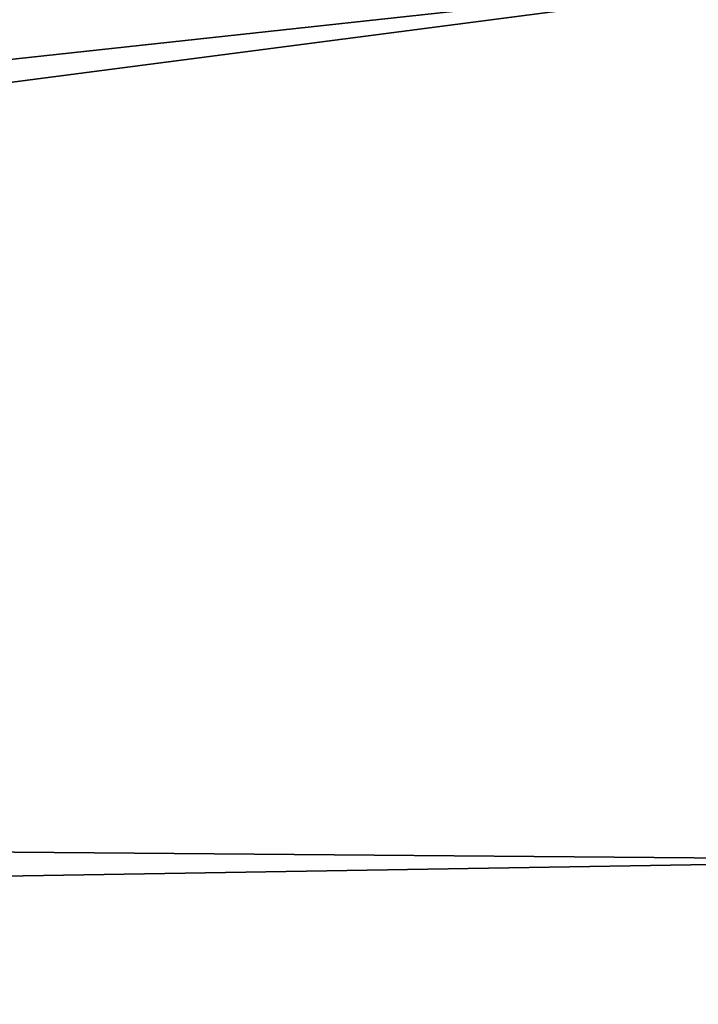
# Model space of a CAD drawing. Header units: metres. Extents: x -1204 to 0, y -809 to 0.
# Tile 60 of 111: x -148 to -98, y -639 to -566. Entities that reach past the tile are written whole.
import ezdxf

# ---------------------------------------------------------------- set-up
doc = ezdxf.new("R2010")
doc.units = ezdxf.units.M

msp = doc.modelspace()

# ---------------------------------------------------------------- linework, layer by layer
at = {"layer": 'top01'}
for points in [[(-93.052856, -256.108002, 1606.104736), (-99.483429, -319.897003, 1605.936401), (-61.087505, -576.499146, 1606.941772)], [(-99.483429, -319.897003, 1605.936401), (-102.357239, -384.109344, 1605.861084), (-77.514404, -588.071411, 1606.511597)], [(-61.087505, -576.499146, 1606.941772), (-99.483429, -319.897003, 1605.936401), (-77.514404, -588.071411, 1606.511597)], [(-77.514404, -588.071411, 1606.511597), (-102.357239, -384.109344, 1605.861084), (-101.642914, -448.420349, 1605.879761)], [(-101.642914, -448.420349, 1605.879761), (-97.347321, -512.512146, 1605.99231), (-77.514404, -588.071411, 1606.511597)]]:
    msp.add_3dface(points, dxfattribs=at)
at = {"layer": 'top0123459'}
for points in [[(-10, -10, 90), (-602.021179, -625.846375, 90), (-1194.042358, -10, 90)], [(-594.006104, -626.560364, 90), (-602.021179, -625.846375, 90), (-10, -10, 90)], [(-585.781799, -628.854126, 90), (-594.006104, -626.560364, 90), (-10, -10, 90)], [(-577.802734, -632.855408, 90), (-585.781799, -628.854126, 90), (-10, -10, 90)], [(-10, -10, 90), (-570.615173, -638.481506, 90), (-577.802734, -632.855408, 90)], [(-317.021149, -753.244812, 90), (-570.615173, -638.481506, 90), (-10, -10, 90)], [(-10.00001, -794.032166, 90), (-317.021149, -753.244812, 90), (-10, -10, 90)], [(-590.164673, -606.131226, 109.443001), (-64.054756, -324.029175, 114.367111), (-482.169464, -87.233986, 118.500389)], [(-63.314919, -401.999695, 113.006126), (-64.054756, -324.029175, 114.367111), (-590.164673, -606.131226, 109.443001)], [(-64.040398, -441.863129, 112.31031), (-63.314919, -401.999695, 113.006126), (-590.164673, -606.131226, 109.443001)], [(-65.57164, -482.425049, 111.602303), (-64.040398, -441.863129, 112.31031), (-590.164673, -606.131226, 109.443001)], [(-578.037842, -609.617432, 109.382149), (-65.57164, -482.425049, 111.602303), (-590.164673, -606.131226, 109.443001)], [(-67.95475, -523.60675, 110.883469), (-65.57164, -482.425049, 111.602303), (-578.037842, -609.617432, 109.382149)], [(-567.647339, -614.846802, 109.290871), (-67.95475, -523.60675, 110.883469), (-578.037842, -609.617432, 109.382149)], [(-70.832695, -560.946899, 110.231697), (-67.95475, -523.60675, 110.883469), (-567.647339, -614.846802, 109.290871)], [(-555.948364, -624.124634, 109.128922), (-70.832695, -560.946899, 110.231697), (-567.647339, -614.846802, 109.290871)], [(-77.662125, -628.109131, 109.059372), (-70.832695, -560.946899, 110.231697), (-555.948364, -624.124634, 109.128922)], [(-546.669189, -635.821777, 108.924751), (-77.662125, -628.109131, 109.059372), (-555.948364, -624.124634, 109.128922)], [(-200.645569, -721.325989, 107.432266), (-77.662125, -628.109131, 109.059372), (-546.669189, -635.821777, 108.924751)], [(-77.662125, -628.109131, 109.059372), (-200.645569, -721.325989, 107.432266), (-80.863853, -654.029541, 108.606934)]]:
    msp.add_3dface(points, dxfattribs=at)

doc.saveas('drawing.dxf')
